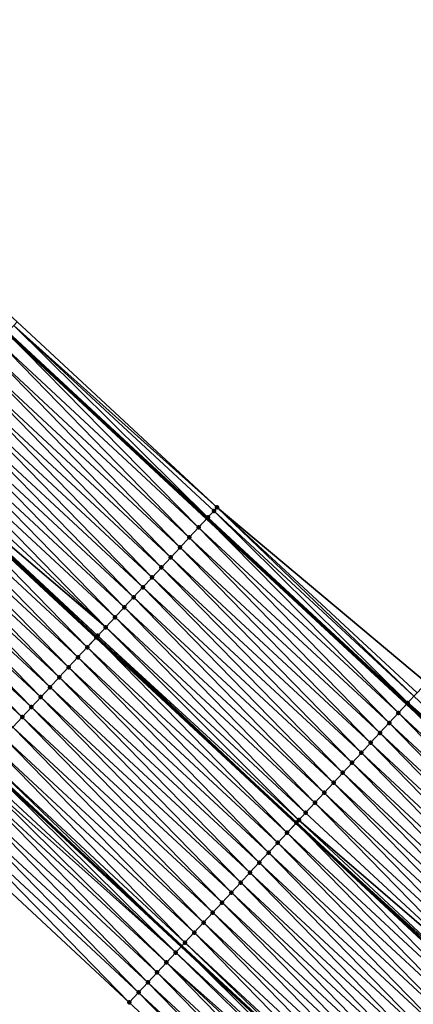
# Model space of a CAD drawing. Header units: feet. Extents: x 2017353 to 2024169, y 808050 to 818690.
# Tile 179 of 256: x 2019198 to 2019227, y 817035 to 817107. Entities that reach past the tile are written whole.
import ezdxf

# ---------------------------------------------------------------- set-up
doc = ezdxf.new("R2010")
doc.units = ezdxf.units.FT
doc.header["$MEASUREMENT"] = 0
for name, color, linetype, lineweight in [('EP_Travel Lane', 172, 'Continuous', 53), ('SB-Road Shots', 141, 'Continuous', 100), ('SB-Road X-Section', 40, 'Continuous', 13), ('STRIPING', 60, 'Continuous', 53)]:
    doc.layers.add(name, color=color, linetype=linetype, lineweight=lineweight)
doc.layers.add('I-77-MM15-17_SB-Surface-BORDER', color=7, linetype='Continuous')
doc.layers.add('I-77-MM15-17_SB-Surface-TIN', color=7, linetype='Continuous')

msp = doc.modelspace()

# ---------------------------------------------------------------- linework, layer by layer
at = {"layer": 'EP_Travel Lane'}
for points in [[(2019063.601578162, 817205.3110846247, 260.4638219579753), (2019078.482411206, 817191.9494082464, 260.300167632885), (2019093.363926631, 817178.6011606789, 260.1518618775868), (2019108.252908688, 817165.2487333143, 259.9724425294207), (2019123.233696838, 817151.6535633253, 259.8053416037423), (2019137.89872925, 817138.0553322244, 259.6471731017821), (2019152.563950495, 817124.4569260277, 259.5197977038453), (2019167.235568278, 817110.9638564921, 259.3626557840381), (2019181.965295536, 817097.4356981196, 259.2072022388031), (2019196.724088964, 817083.8278422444, 259.0363187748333), (2019211.380097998, 817070.2197935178, 258.8862421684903), (2019226.036212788, 817056.6116465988, 258.7568789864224), (2019240.69884621, 817043.0028193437, 258.647696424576), (2019255.358139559, 817029.3979750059, 258.5309662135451), (2019270.052970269, 817015.7353501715, 258.4272613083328), (2019284.639917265, 817002.0529987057, 258.3064857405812), (2019299.205944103, 816988.182783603, 258.1857839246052), (2019313.680638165, 816974.3818382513, 258.0544726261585)], [(2019062.338991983, 817173.9794719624, 259.4756970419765), (2019077.204402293, 817160.5910108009, 259.3192541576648), (2019092.061525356, 817147.2026964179, 259.1735184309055), (2019106.724723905, 817133.8592373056, 259.0095837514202), (2019121.389770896, 817120.2609926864, 258.8537930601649), (2019136.054817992, 817106.6627479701, 258.6980233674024), (2019150.811031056, 817093.0893919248, 258.5357624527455), (2019165.540804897, 817079.5611907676, 258.3890104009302), (2019180.204331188, 817066.0438939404, 258.2556605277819), (2019194.860270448, 817052.4359099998, 258.0919136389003), (2019209.516275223, 817038.8278652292, 257.9409946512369), (2019224.171940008, 817025.222979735, 257.8515261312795), (2019238.829950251, 817011.6164667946, 257.7722397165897), (2019253.438118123, 816998.0276558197, 257.6736241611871), (2019268.025129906, 816984.3452435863, 257.5702475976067), (2019282.484302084, 816970.6513011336, 257.4473944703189), (2019297.001912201, 816956.8951583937, 257.3398401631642), (2019311.46063395, 816943.1210283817, 257.2283707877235)]]:
    msp.add_polyline3d(points, dxfattribs=at)
at = {"layer": 'I-77-MM15-17_SB-Surface-BORDER', "color": 3, "linetype": 'Continuous', "lineweight": -3}
for points in [[(2019064.027519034, 817205.7853363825, 260.4746015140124), (2019078.489833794, 817191.9576719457, 260.3004268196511), (2019093.423433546, 817178.667489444, 260.1542779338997), (2019108.325034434, 817165.3291343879, 259.9747324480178), (2019123.488783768, 817151.9286006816, 259.810326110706), (2019138.284602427, 817138.4713394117, 259.6583927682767), (2019153.309852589, 817125.2612676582, 259.5260533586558), (2019167.97708155, 817111.7711661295, 259.3686679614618), (2019182.706745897, 817098.2430648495, 259.2015409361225), (2019197.470570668, 817084.6318205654, 259.0353299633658), (2019212.126581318, 817071.0237651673, 258.8860749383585), (2019227.463142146, 817058.1484112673, 258.761996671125), (2019241.438536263, 817043.7988324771, 258.651332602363), (2019256.089453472, 817030.1850403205, 258.5259578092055), (2019270.779953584, 817016.5104004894, 258.4267358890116), (2019285.366892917, 817002.8280436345, 258.3055881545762), (2019300.422388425, 816989.4585326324, 258.1948991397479), (2019315.102579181, 816975.8731999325, 258.0540224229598)], [(2019307.439458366, 816938.9303881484, 256.9937612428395), (2019293.072705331, 816952.7762279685, 257.1013300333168), (2019278.4682646, 816966.4413742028, 257.2005644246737), (2019264.486890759, 816980.5747684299, 257.343767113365), (2019249.336305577, 816993.6567081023, 257.3987889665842), (2019234.98381239, 817007.4792714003, 257.5186583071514), (2019220.33275797, 817021.0931910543, 257.6082271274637), (2019205.684344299, 817034.7030702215, 257.7229823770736), (2019191.028228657, 817048.3112231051, 257.8516870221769), (2019176.372205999, 817061.9192896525, 257.9985980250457), (2019161.731710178, 817075.4165903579, 258.1271586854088), (2019147.001931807, 817088.9447963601, 258.2729996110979), (2019132.508912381, 817102.8417503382, 258.4470456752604), (2019118.135900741, 817116.7547266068, 258.6202365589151), (2019103.575413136, 817130.4654448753, 258.7994860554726), (2019088.802123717, 817143.570370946, 258.9729777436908), (2019074.641664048, 817157.7350489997, 259.1623522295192), (2019059.708825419, 817171.0519381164, 259.3211981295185)]]:
    msp.add_polyline3d(points, dxfattribs=at)
at = {"layer": 'I-77-MM15-17_SB-Surface-TIN', "color": 128, "linetype": 'Continuous', "lineweight": -3}
for points in [[(2019211.446167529, 817070.2909370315, 258.8876118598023), (2019197.226573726, 817084.3689647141, 259.0420410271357), (2019196.790161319, 817083.8989883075, 259.0377365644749)], [(2019212.126581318, 817071.0237651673, 258.8860749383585), (2019197.470570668, 817084.6318205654, 259.0353299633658), (2019197.226573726, 817084.3689647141, 259.0420410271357)], [(2019211.446167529, 817070.2909370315, 258.8876118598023), (2019211.886301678, 817070.7649034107, 258.8937113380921), (2019197.226573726, 817084.3689647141, 259.0420410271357)], [(2019211.886301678, 817070.7649034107, 258.8937113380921), (2019212.126581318, 817071.0237651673, 258.8860749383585), (2019197.226573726, 817084.3689647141, 259.0420410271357)], [(2019210.765673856, 817069.5581830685, 258.8735045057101), (2019196.724088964, 817083.8278422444, 259.0363187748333), (2019196.109665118, 817083.1662366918, 259.0231343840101)], [(2019196.790161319, 817083.8989883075, 259.0377365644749), (2019196.724088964, 817083.8278422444, 259.0363187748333), (2019211.380097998, 817070.2197935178, 258.8862421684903)], [(2019210.765673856, 817069.5581830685, 258.8735045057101), (2019211.380097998, 817070.2197935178, 258.8862421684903), (2019196.724088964, 817083.8278422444, 259.0363187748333)], [(2019211.446167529, 817070.2909370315, 258.8876118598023), (2019196.790161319, 817083.8989883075, 259.0377365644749), (2019211.380097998, 817070.2197935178, 258.8862421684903)], [(2019210.085025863, 817068.8255723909, 258.829175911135), (2019196.109665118, 817083.1662366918, 259.0231343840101), (2019195.429047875, 817082.4335974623, 258.9848280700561)], [(2019210.085025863, 817068.8255723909, 258.829175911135), (2019210.765673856, 817069.5581830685, 258.8735045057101), (2019196.109665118, 817083.1662366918, 259.0231343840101)], [(2019209.404419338, 817068.0929232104, 258.792968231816), (2019195.429047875, 817082.4335974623, 258.9848280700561), (2019194.748463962, 817081.7009272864, 258.9530489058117)], [(2019209.404419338, 817068.0929232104, 258.792968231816), (2019210.085025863, 817068.8255723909, 258.829175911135), (2019195.429047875, 817082.4335974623, 258.9848280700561)], [(2019208.723839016, 817067.3602497, 258.7618921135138), (2019194.748463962, 817081.7009272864, 258.9530489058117), (2019194.067908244, 817080.9682309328, 258.9267910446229)], [(2019208.723839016, 817067.3602497, 258.7618921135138), (2019209.404419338, 817068.0929232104, 258.792968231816), (2019194.748463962, 817081.7009272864, 258.9530489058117)], [(2019208.043295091, 817066.6275423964, 258.7379435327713), (2019194.067908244, 817080.9682309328, 258.9267910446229), (2019193.387369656, 817080.2355186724, 258.9038881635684)], [(2019208.043295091, 817066.6275423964, 258.7379435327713), (2019208.723839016, 817067.3602497, 258.7618921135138), (2019194.067908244, 817080.9682309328, 258.9267910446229)], [(2019207.362731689, 817065.8948531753, 258.7101810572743), (2019193.387369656, 817080.2355186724, 258.9038881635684), (2019192.706806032, 817079.502829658, 258.8760823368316)], [(2019207.362731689, 817065.8948531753, 258.7101810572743), (2019208.043295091, 817066.6275423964, 258.7379435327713), (2019193.387369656, 817080.2355186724, 258.9038881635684)], [(2019206.682155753, 817065.1621755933, 258.6799637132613), (2019192.706806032, 817079.502829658, 258.8760823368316), (2019192.026232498, 817078.7701498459, 258.8463356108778)], [(2019206.682155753, 817065.1621755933, 258.6799637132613), (2019207.362731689, 817065.8948531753, 258.7101810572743), (2019192.706806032, 817079.502829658, 258.8760823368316)], [(2019206.001579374, 817064.4294984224, 258.6496596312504), (2019192.026232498, 817078.7701498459, 258.8463356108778), (2019191.345661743, 817078.0374674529, 258.8171332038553)], [(2019206.001579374, 817064.4294984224, 258.6496596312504), (2019206.682155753, 817065.1621755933, 258.6799637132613), (2019192.026232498, 817078.7701498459, 258.8463356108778)], [(2019205.320984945, 817063.6968380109, 258.6158207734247), (2019191.345661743, 817078.0374674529, 258.8171332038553), (2019190.665063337, 817077.304810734, 258.7825157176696)], [(2019205.320984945, 817063.6968380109, 258.6158207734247), (2019206.001579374, 817064.4294984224, 258.6496596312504), (2019191.345661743, 817078.0374674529, 258.8171332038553)], [(2019204.640402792, 817062.9641662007, 258.584386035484), (2019190.665063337, 817077.304810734, 258.7825157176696), (2019189.984475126, 817076.5721445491, 258.7498947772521)], [(2019204.640402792, 817062.9641662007, 258.584386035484), (2019205.320984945, 817063.6968380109, 258.6158207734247), (2019190.665063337, 817077.304810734, 258.7825157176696)], [(2019203.959793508, 817062.2315195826, 258.5476379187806), (2019189.984475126, 817076.5721445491, 258.7498947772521), (2019189.303894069, 817075.8394717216, 258.7186748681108)], [(2019203.959793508, 817062.2315195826, 258.5476379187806), (2019204.640402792, 817062.9641662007, 258.584386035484), (2019189.984475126, 817076.5721445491, 258.7498947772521)], [(2019203.959793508, 817062.2315195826, 258.5476379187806), (2019189.303894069, 817075.8394717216, 258.7186748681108), (2019188.743174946, 817075.2358320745, 258.6932465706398)], [(2019202.598671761, 817060.7661364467, 258.4931029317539), (2019188.614882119, 817075.0977305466, 258.686302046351), (2019187.942705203, 817074.3741509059, 258.650996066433)], [(2019188.623309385, 817075.1068022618, 258.6867446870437), (2019188.614882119, 817075.0977305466, 258.686302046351), (2019203.27087128, 817061.4897002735, 258.5323304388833)], [(2019202.598671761, 817060.7661364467, 258.4931029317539), (2019203.27087128, 817061.4897002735, 258.5323304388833), (2019188.614882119, 817075.0977305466, 258.686302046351)], [(2019203.379156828, 817061.606253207, 258.5393293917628), (2019188.743174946, 817075.2358320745, 258.6932465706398), (2019188.623309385, 817075.1068022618, 258.6867446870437)], [(2019203.279296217, 817061.4987689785, 258.5328220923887), (2019188.623309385, 817075.1068022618, 258.6867446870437), (2019203.27087128, 817061.4897002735, 258.5323304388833)], [(2019203.279296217, 817061.4987689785, 258.5328220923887), (2019203.379156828, 817061.606253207, 258.5393293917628), (2019188.623309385, 817075.1068022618, 258.6867446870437)], [(2019203.379156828, 817061.606253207, 258.5393293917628), (2019203.959793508, 817062.2315195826, 258.5476379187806), (2019188.743174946, 817075.2358320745, 258.6932465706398)], [(2019201.918054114, 817060.033497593, 258.4547171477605), (2019187.942705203, 817074.3741509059, 258.650996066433), (2019187.262087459, 817073.6415121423, 258.6125915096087)], [(2019201.918054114, 817060.033497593, 258.4547171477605), (2019202.598671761, 817060.7661364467, 258.4931029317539), (2019187.942705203, 817074.3741509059, 258.650996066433)], [(2019201.237424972, 817059.3008694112, 258.4140804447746), (2019187.262087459, 817073.6415121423, 258.6125915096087), (2019186.581468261, 817072.9088747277, 258.5739024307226)], [(2019201.237424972, 817059.3008694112, 258.4140804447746), (2019201.918054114, 817060.033497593, 258.4547171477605), (2019187.262087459, 817073.6415121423, 258.6125915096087)], [(2019200.556817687, 817058.5682209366, 258.3777238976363), (2019186.581468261, 817072.9088747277, 258.5739024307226), (2019185.900854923, 817072.176231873, 258.5363607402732)], [(2019200.556817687, 817058.5682209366, 258.3777238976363), (2019201.237424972, 817059.3008694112, 258.4140804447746), (2019186.581468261, 817072.9088747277, 258.5739024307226)], [(2019199.876221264, 817057.8355623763, 258.3434945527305), (2019185.900854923, 817072.176231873, 258.5363607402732), (2019185.220258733, 817071.4435730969, 258.5021771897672)], [(2019199.876221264, 817057.8355623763, 258.3434945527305), (2019200.556817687, 817058.5682209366, 258.3777238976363), (2019185.900854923, 817072.176231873, 258.5363607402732)], [(2019199.195636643, 817057.1028928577, 258.3115764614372), (2019185.220258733, 817071.4435730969, 258.5021771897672), (2019184.539669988, 817070.7109074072, 258.469451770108)], [(2019199.195636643, 817057.1028928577, 258.3115764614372), (2019199.876221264, 817057.8355623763, 258.3434945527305), (2019185.220258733, 817071.4435730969, 258.5021771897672)], [(2019226.552405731, 817057.1674851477, 258.7672661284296), (2019212.126581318, 817071.0237651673, 258.8860749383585), (2019211.886301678, 817070.7649034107, 258.8937113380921)], [(2019226.552405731, 817057.1674851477, 258.7672661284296), (2019226.782707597, 817057.415602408, 258.7594673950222), (2019212.126581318, 817071.0237651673, 258.8860749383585)], [(2019226.782707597, 817057.415602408, 258.7594673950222), (2019227.463142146, 817058.1484112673, 258.761996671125), (2019212.126581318, 817071.0237651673, 258.8860749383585)], [(2019198.515035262, 817056.3702389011, 258.2763761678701), (2019184.539669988, 817070.7109074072, 258.469451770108), (2019183.859071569, 817069.9782507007, 258.4348317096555)], [(2019198.515035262, 817056.3702389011, 258.2763761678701), (2019199.195636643, 817057.1028928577, 258.3115764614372), (2019184.539669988, 817070.7109074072, 258.469451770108)], [(2019225.421749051, 817055.9500677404, 258.736892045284), (2019211.380097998, 817070.2197935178, 258.8862421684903), (2019210.765673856, 817069.5581830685, 258.8735045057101)], [(2019211.446167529, 817070.2909370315, 258.8876118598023), (2019211.380097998, 817070.2197935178, 258.8862421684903), (2019226.036212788, 817056.6116465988, 258.7568789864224)], [(2019225.421749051, 817055.9500677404, 258.736892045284), (2019226.036212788, 817056.6116465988, 258.7568789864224), (2019211.380097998, 817070.2197935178, 258.8862421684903)], [(2019226.10228372, 817056.6827836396, 258.759028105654), (2019211.886301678, 817070.7649034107, 258.8937113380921), (2019211.446167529, 817070.2909370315, 258.8876118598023)], [(2019226.10228372, 817056.6827836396, 258.759028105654), (2019211.446167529, 817070.2909370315, 258.8876118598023), (2019226.036212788, 817056.6116465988, 258.7568789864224)], [(2019226.10228372, 817056.6827836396, 258.759028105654), (2019226.552405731, 817057.1674851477, 258.7672661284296), (2019211.886301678, 817070.7649034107, 258.8937113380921)], [(2019197.834425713, 817055.6375925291, 258.2395760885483), (2019183.859071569, 817069.9782507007, 258.4348317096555), (2019183.178457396, 817069.245608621, 258.3971265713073)], [(2019197.834425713, 817055.6375925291, 258.2395760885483), (2019198.515035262, 817056.3702389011, 258.2763761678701), (2019183.859071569, 817069.9782507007, 258.4348317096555)], [(2019224.741138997, 817055.2174218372, 258.6999926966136), (2019210.765673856, 817069.5581830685, 258.8735045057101), (2019210.085025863, 817068.8255723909, 258.829175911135)], [(2019224.741138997, 817055.2174218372, 258.6999926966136), (2019225.421749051, 817055.9500677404, 258.736892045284), (2019210.765673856, 817069.5581830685, 258.8735045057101)], [(2019197.153828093, 817054.9049350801, 258.2051123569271), (2019197.834425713, 817055.6375925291, 258.2395760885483), (2019183.178457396, 817069.245608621, 258.3971265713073)], [(2019224.060549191, 817054.4847571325, 258.6670588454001), (2019210.085025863, 817068.8255723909, 258.829175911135), (2019209.404419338, 817068.0929232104, 258.792968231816)], [(2019224.060549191, 817054.4847571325, 258.6670588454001), (2019224.741138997, 817055.2174218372, 258.6999926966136), (2019210.085025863, 817068.8255723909, 258.829175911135)], [(2019223.37999652, 817053.7520579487, 258.6413971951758), (2019209.404419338, 817068.0929232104, 258.792968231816), (2019208.723839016, 817067.3602497, 258.7618921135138)], [(2019223.37999652, 817053.7520579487, 258.6413971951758), (2019224.060549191, 817054.4847571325, 258.6670588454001), (2019209.404419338, 817068.0929232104, 258.792968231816)], [(2019222.699453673, 817053.019349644, 258.6176592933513), (2019208.723839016, 817067.3602497, 258.7618921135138), (2019208.043295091, 817066.6275423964, 258.7379435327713)], [(2019222.699453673, 817053.019349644, 258.6176592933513), (2019223.37999652, 817053.7520579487, 258.6413971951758), (2019208.723839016, 817067.3602497, 258.7618921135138)], [(2019222.018928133, 817052.2866252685, 258.5973109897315), (2019208.043295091, 817066.6275423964, 258.7379435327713), (2019207.362731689, 817065.8948531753, 258.7101810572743)], [(2019222.018928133, 817052.2866252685, 258.5973109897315), (2019222.699453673, 817053.019349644, 258.6176592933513), (2019208.043295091, 817066.6275423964, 258.7379435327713)], [(2019221.338372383, 817051.5539289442, 258.5710462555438), (2019207.362731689, 817065.8948531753, 258.7101810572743), (2019206.682155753, 817065.1621755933, 258.6799637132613)], [(2019221.338372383, 817051.5539289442, 258.5710462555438), (2019222.018928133, 817052.2866252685, 258.5973109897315), (2019207.362731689, 817065.8948531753, 258.7101810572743)], [(2019220.657794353, 817050.821253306, 258.5404184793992), (2019206.682155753, 817065.1621755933, 258.6799637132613), (2019206.001579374, 817064.4294984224, 258.6496596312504)], [(2019220.657794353, 817050.821253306, 258.5404184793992), (2019221.338372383, 817051.5539289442, 258.5710462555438), (2019206.682155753, 817065.1621755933, 258.6799637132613)], [(2019219.977192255, 817050.0886000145, 258.5050774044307), (2019206.001579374, 817064.4294984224, 258.6496596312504), (2019205.320984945, 817063.6968380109, 258.6158207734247)], [(2019219.977192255, 817050.0886000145, 258.5050774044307), (2019220.657794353, 817050.821253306, 258.5404184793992), (2019206.001579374, 817064.4294984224, 258.6496596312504)], [(2019219.296616, 817049.3559227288, 258.4747971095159), (2019205.320984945, 817063.6968380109, 258.6158207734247), (2019204.640402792, 817062.9641662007, 258.584386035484)], [(2019219.296616, 817049.3559227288, 258.4747971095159), (2019219.977192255, 817050.0886000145, 258.5050774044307), (2019205.320984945, 817063.6968380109, 258.6158207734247)], [(2019218.616014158, 817048.6232691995, 258.4395061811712), (2019204.640402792, 817062.9641662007, 258.584386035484), (2019203.959793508, 817062.2315195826, 258.5476379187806)], [(2019218.616014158, 817048.6232691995, 258.4395061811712), (2019219.296616, 817049.3559227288, 258.4747971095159), (2019204.640402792, 817062.9641662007, 258.584386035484)], [(2019217.935444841, 817047.8905854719, 258.4105845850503), (2019203.379156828, 817061.606253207, 258.5393293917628), (2019203.279296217, 817061.4987689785, 258.5328220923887)], [(2019218.117301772, 817048.0863318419, 258.421848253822), (2019203.959793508, 817062.2315195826, 258.5476379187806), (2019203.379156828, 817061.606253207, 258.5393293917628)], [(2019217.935444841, 817047.8905854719, 258.4105845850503), (2019218.117301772, 817048.0863318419, 258.421848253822), (2019203.379156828, 817061.606253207, 258.5393293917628)], [(2019218.117301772, 817048.0863318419, 258.421848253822), (2019218.616014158, 817048.6232691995, 258.4395061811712), (2019203.959793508, 817062.2315195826, 258.5476379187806)], [(2019217.254846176, 817047.1579289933, 258.375915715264), (2019203.27087128, 817061.4897002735, 258.5323304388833), (2019202.598671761, 817060.7661364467, 258.4931029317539)], [(2019203.279296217, 817061.4987689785, 258.5328220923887), (2019203.27087128, 817061.4897002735, 258.5323304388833), (2019217.927022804, 817047.8815192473, 258.4101555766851)], [(2019217.254846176, 817047.1579289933, 258.375915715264), (2019217.927022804, 817047.8815192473, 258.4101555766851), (2019203.27087128, 817061.4897002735, 258.5323304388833)], [(2019217.935444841, 817047.8905854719, 258.4105845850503), (2019203.279296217, 817061.4987689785, 258.5328220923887), (2019217.927022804, 817047.8815192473, 258.4101555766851)], [(2019216.574220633, 817046.4252974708, 258.3359831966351), (2019202.598671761, 817060.7661364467, 258.4931029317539), (2019201.918054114, 817060.033497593, 258.4547171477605)], [(2019216.574220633, 817046.4252974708, 258.3359831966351), (2019217.254846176, 817047.1579289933, 258.375915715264), (2019202.598671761, 817060.7661364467, 258.4931029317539)], [(2019215.893569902, 817045.6926893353, 258.2911179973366), (2019201.918054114, 817060.033497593, 258.4547171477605), (2019201.237424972, 817059.3008694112, 258.4140804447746)], [(2019215.893569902, 817045.6926893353, 258.2911179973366), (2019216.574220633, 817046.4252974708, 258.3359831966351), (2019201.918054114, 817060.033497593, 258.4547171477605)], [(2019215.212942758, 817044.9600592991, 258.2508720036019), (2019201.237424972, 817059.3008694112, 258.4140804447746), (2019200.556817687, 817058.5682209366, 258.3777238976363)], [(2019215.212942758, 817044.9600592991, 258.2508720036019), (2019215.893569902, 817045.6926893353, 258.2911179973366), (2019201.237424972, 817059.3008694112, 258.4140804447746)], [(2019214.532340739, 817044.2274059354, 258.2155461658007), (2019200.556817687, 817058.5682209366, 258.3777238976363), (2019199.876221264, 817057.8355623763, 258.3434945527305)], [(2019214.532340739, 817044.2274059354, 258.2155461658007), (2019215.212942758, 817044.9600592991, 258.2508720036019), (2019200.556817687, 817058.5682209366, 258.3777238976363)], [(2019213.851746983, 817043.4947448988, 258.1818386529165), (2019199.876221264, 817057.8355623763, 258.3434945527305), (2019199.195636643, 817057.1028928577, 258.3115764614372)], [(2019213.851746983, 817043.4947448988, 258.1818386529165), (2019214.532340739, 817044.2274059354, 258.2155461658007), (2019199.876221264, 817057.8355623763, 258.3434945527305)], [(2019213.171135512, 817042.7621003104, 258.1446619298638), (2019199.195636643, 817057.1028928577, 258.3115764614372), (2019198.515035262, 817056.3702389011, 258.2763761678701)], [(2019213.171135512, 817042.7621003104, 258.1446619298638), (2019213.851746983, 817043.4947448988, 258.1818386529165), (2019199.195636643, 817057.1028928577, 258.3115764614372)], [(2019240.077035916, 817042.3338011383, 258.6265112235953), (2019226.036212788, 817056.6116465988, 258.7568789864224), (2019225.421749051, 817055.9500677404, 258.736892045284)], [(2019226.10228372, 817056.6827836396, 258.759028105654), (2019226.036212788, 817056.6116465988, 258.7568789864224), (2019240.69884621, 817043.0028193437, 258.647696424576)], [(2019240.077035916, 817042.3338011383, 258.6265112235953), (2019240.69884621, 817043.0028193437, 258.647696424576), (2019226.036212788, 817056.6116465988, 258.7568789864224)], [(2019241.165418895, 817043.5048412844, 258.6600790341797), (2019226.552405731, 817057.1674851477, 258.7672661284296), (2019226.10228372, 817056.6827836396, 258.759028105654)], [(2019240.757827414, 817043.0662784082, 258.6497059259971), (2019226.10228372, 817056.6827836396, 258.759028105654), (2019240.69884621, 817043.0028193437, 258.647696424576)], [(2019240.757827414, 817043.0662784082, 258.6497059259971), (2019241.165418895, 817043.5048412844, 258.6600790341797), (2019226.10228372, 817056.6827836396, 258.759028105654)], [(2019212.490520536, 817042.0294589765, 258.1067988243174), (2019198.515035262, 817056.3702389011, 258.2763761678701), (2019197.834425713, 817055.6375925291, 258.2395760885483)], [(2019212.490520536, 817042.0294589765, 258.1067988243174), (2019213.171135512, 817042.7621003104, 258.1446619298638), (2019198.515035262, 817056.3702389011, 258.2763761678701)], [(2019239.39619844, 817041.601366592, 258.5913181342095), (2019225.421749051, 817055.9500677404, 258.736892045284), (2019224.741138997, 817055.2174218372, 258.6999926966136)], [(2019239.39619844, 817041.601366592, 258.5913181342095), (2019240.077035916, 817042.3338011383, 258.6265112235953), (2019225.421749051, 817055.9500677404, 258.736892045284)], [(2019211.809900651, 817041.296822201, 258.0679742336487), (2019197.834425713, 817055.6375925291, 258.2395760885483), (2019197.153828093, 817054.9049350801, 258.2051123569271)], [(2019211.809900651, 817041.296822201, 258.0679742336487), (2019212.490520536, 817042.0294589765, 258.1067988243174), (2019197.834425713, 817055.6375925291, 258.2395760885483)], [(2019238.715366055, 817040.8689273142, 258.557453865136), (2019224.741138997, 817055.2174218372, 258.6999926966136), (2019224.060549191, 817054.4847571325, 258.6670588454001)], [(2019238.715366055, 817040.8689273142, 258.557453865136), (2019239.39619844, 817041.601366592, 258.5913181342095), (2019224.741138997, 817055.2174218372, 258.6999926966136)], [(2019211.129289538, 817040.5641772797, 258.0308677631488), (2019197.153828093, 817054.9049350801, 258.2051123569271), (2019196.473241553, 817054.1722673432, 258.1728185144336)], [(2019211.129289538, 817040.5641772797, 258.0308677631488), (2019211.809900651, 817041.296822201, 258.0679742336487), (2019197.153828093, 817054.9049350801, 258.2051123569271)], [(2019238.034579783, 817040.1364451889, 258.5356227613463), (2019224.060549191, 817054.4847571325, 258.6670588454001), (2019223.37999652, 817053.7520579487, 258.6413971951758)], [(2019238.034579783, 817040.1364451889, 258.5356227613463), (2019238.715366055, 817040.8689273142, 258.557453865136), (2019224.060549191, 817054.4847571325, 258.6670588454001)], [(2019210.448675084, 817039.8315354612, 257.9931068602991), (2019196.473241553, 817054.1722673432, 258.1728185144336), (2019195.792646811, 817053.4396072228, 258.1389182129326)], [(2019210.448675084, 817039.8315354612, 257.9931068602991), (2019211.129289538, 817040.5641772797, 258.0308677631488), (2019196.473241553, 817054.1722673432, 258.1728185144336)], [(2019237.3537783, 817039.4039771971, 258.5098224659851), (2019223.37999652, 817053.7520579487, 258.6413971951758), (2019222.699453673, 817053.019349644, 258.6176592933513)], [(2019237.3537783, 817039.4039771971, 258.5098224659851), (2019238.034579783, 817040.1364451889, 258.5356227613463), (2019223.37999652, 817053.7520579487, 258.6413971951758)], [(2019209.768053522, 817039.0989002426, 257.9539538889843), (2019195.792646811, 817053.4396072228, 258.1389182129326), (2019195.112057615, 817052.706941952, 258.1061042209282)], [(2019209.768053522, 817039.0989002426, 257.9539538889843), (2019210.448675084, 817039.8315354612, 257.9931068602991), (2019195.792646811, 817053.4396072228, 258.1389182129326)], [(2019236.672969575, 817038.6715159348, 258.4821322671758), (2019222.699453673, 817053.019349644, 258.6176592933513), (2019222.018928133, 817052.2866252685, 258.5973109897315)], [(2019236.672969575, 817038.6715159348, 258.4821322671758), (2019237.3537783, 817039.4039771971, 258.5098224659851), (2019222.699453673, 817053.019349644, 258.6176592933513)], [(2019209.087453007, 817038.3662454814, 257.918922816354), (2019194.860270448, 817052.4359099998, 258.0919136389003), (2019194.431440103, 817051.9743029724, 258.0677450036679)], [(2019195.112057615, 817052.706941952, 258.1061042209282), (2019194.860270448, 817052.4359099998, 258.0919136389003), (2019209.516275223, 817038.8278652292, 257.9409946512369)], [(2019209.087453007, 817038.3662454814, 257.918922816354), (2019209.516275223, 817038.8278652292, 257.9409946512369), (2019194.860270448, 817052.4359099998, 258.0919136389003)], [(2019209.768053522, 817039.0989002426, 257.9539538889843), (2019195.112057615, 817052.706941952, 258.1061042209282), (2019209.516275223, 817038.8278652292, 257.9409946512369)], [(2019235.992172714, 817037.9390436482, 258.4575380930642), (2019222.018928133, 817052.2866252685, 258.5973109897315), (2019221.338372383, 817051.5539289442, 258.5710462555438)], [(2019235.992172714, 817037.9390436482, 258.4575380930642), (2019236.672969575, 817038.6715159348, 258.4821322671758), (2019222.018928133, 817052.2866252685, 258.5973109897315)], [(2019208.406794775, 817037.6336443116, 257.8725884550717), (2019194.165746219, 817051.6883534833, 258.0476822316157), (2019193.750744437, 817051.2417365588, 258.0140804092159)], [(2019209.087453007, 817038.3662454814, 257.918922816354), (2019194.431440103, 817051.9743029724, 258.0677450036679), (2019194.165746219, 817051.6883534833, 258.0476822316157)], [(2019208.406794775, 817037.6336443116, 257.8725884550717), (2019209.087453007, 817038.3662454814, 257.918922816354), (2019194.165746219, 817051.6883534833, 258.0476822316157)], [(2019235.311383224, 817037.2065645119, 258.4348675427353), (2019221.338372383, 817051.5539289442, 258.5710462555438), (2019220.657794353, 817050.821253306, 258.5404184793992)], [(2019235.311383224, 817037.2065645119, 258.4348675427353), (2019235.992172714, 817037.9390436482, 258.4575380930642), (2019221.338372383, 817051.5539289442, 258.5710462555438)], [(2019207.72620008, 817036.9009841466, 257.8386970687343), (2019193.750744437, 817051.2417365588, 258.0140804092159), (2019193.070150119, 817050.5090760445, 257.9802632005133)], [(2019207.72620008, 817036.9009841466, 257.8386970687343), (2019208.406794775, 817037.6336443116, 257.8725884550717), (2019193.750744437, 817051.2417365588, 258.0140804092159)], [(2019234.630553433, 817036.4741228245, 258.4016799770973), (2019220.657794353, 817050.821253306, 258.5404184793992), (2019219.977192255, 817050.0886000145, 258.5050774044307)], [(2019234.630553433, 817036.4741228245, 258.4016799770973), (2019235.311383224, 817037.2065645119, 258.4348675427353), (2019220.657794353, 817050.821253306, 258.5404184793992)], [(2019207.045553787, 817036.1683718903, 257.7947010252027), (2019193.070150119, 817050.5090760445, 257.9802632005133), (2019192.389460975, 817049.7765035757, 257.9278757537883)], [(2019207.045553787, 817036.1683718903, 257.7947010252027), (2019207.72620008, 817036.9009841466, 257.8386970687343), (2019193.070150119, 817050.5090760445, 257.9802632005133)], [(2019233.949744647, 817035.7416616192, 258.3739737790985), (2019219.977192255, 817050.0886000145, 258.5050774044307), (2019219.296616, 817049.3559227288, 258.4747971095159)], [(2019233.949744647, 817035.7416616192, 258.3739737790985), (2019234.630553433, 817036.4741228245, 258.4016799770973), (2019219.977192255, 817050.0886000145, 258.5050774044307)], [(2019206.36494476, 817035.4357250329, 257.7580029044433), (2019192.389460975, 817049.7765035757, 257.9278757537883), (2019191.708840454, 817049.0438673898, 257.8889272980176)], [(2019206.36494476, 817035.4357250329, 257.7580029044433), (2019207.045553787, 817036.1683718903, 257.7947010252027), (2019192.389460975, 817049.7765035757, 257.9278757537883)], [(2019233.268930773, 817035.0092051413, 258.3449398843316), (2019219.296616, 817049.3559227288, 258.4747971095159), (2019218.616014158, 817048.6232691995, 258.4395061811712)], [(2019233.268930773, 817035.0092051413, 258.3449398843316), (2019233.949744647, 817035.7416616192, 258.3739737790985), (2019219.296616, 817049.3559227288, 258.4747971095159)], [(2019205.684344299, 817034.7030702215, 257.7229823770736), (2019191.708840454, 817049.0438673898, 257.8889272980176), (2019191.028228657, 817048.3112231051, 257.8516870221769)], [(2019205.684344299, 817034.7030702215, 257.7229823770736), (2019206.36494476, 817035.4357250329, 257.7580029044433), (2019191.708840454, 817049.0438673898, 257.8889272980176)], [(2019233.268930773, 817035.0092051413, 258.3449398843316), (2019218.616014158, 817048.6232691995, 258.4395061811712), (2019218.117301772, 817048.0863318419, 258.421848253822)], [(2019231.907280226, 817033.54431337, 258.2809227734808), (2019217.927022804, 817047.8815192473, 258.4101555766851), (2019217.254846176, 817047.1579289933, 258.375915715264)], [(2019217.935444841, 817047.8905854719, 258.4105845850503), (2019217.927022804, 817047.8815192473, 258.4101555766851), (2019232.579723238, 817034.2676526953, 258.3240861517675)], [(2019231.907280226, 817033.54431337, 258.2809227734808), (2019232.579723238, 817034.2676526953, 258.3240861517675), (2019217.927022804, 817047.8815192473, 258.4101555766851)], [(2019232.728123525, 817034.4272843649, 258.3337207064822), (2019218.117301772, 817048.0863318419, 258.421848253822), (2019217.935444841, 817047.8905854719, 258.4105845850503)], [(2019232.588150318, 817034.2767176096, 258.3246270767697), (2019217.935444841, 817047.8905854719, 258.4105845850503), (2019232.579723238, 817034.2676526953, 258.3240861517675)], [(2019232.588150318, 817034.2767176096, 258.3246270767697), (2019232.728123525, 817034.4272843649, 258.3337207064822), (2019217.935444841, 817047.8905854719, 258.4105845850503)], [(2019232.728123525, 817034.4272843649, 258.3337207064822), (2019233.268930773, 817035.0092051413, 258.3449398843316), (2019218.117301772, 817048.0863318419, 258.421848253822)], [(2019231.226431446, 817032.8118893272, 258.2427799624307), (2019217.254846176, 817047.1579289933, 258.375915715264), (2019216.574220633, 817046.4252974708, 258.3359831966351)], [(2019231.226431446, 817032.8118893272, 258.2427799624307), (2019231.907280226, 817033.54431337, 258.2809227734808), (2019217.254846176, 817047.1579289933, 258.375915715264)], [(2019230.545560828, 817032.0794855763, 258.198938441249), (2019216.574220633, 817046.4252974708, 258.3359831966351), (2019215.893569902, 817045.6926893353, 258.2911179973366)], [(2019230.545560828, 817032.0794855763, 258.198938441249), (2019231.226431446, 817032.8118893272, 258.2427799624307), (2019216.574220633, 817046.4252974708, 258.3359831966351)], [(2019229.864706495, 817031.3470666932, 258.1593465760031), (2019215.893569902, 817045.6926893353, 258.2911179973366), (2019215.212942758, 817044.9600592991, 258.2508720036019)], [(2019229.864706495, 817031.3470666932, 258.1593465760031), (2019230.545560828, 817032.0794855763, 258.198938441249), (2019215.893569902, 817045.6926893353, 258.2911179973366)], [(2019229.183871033, 817030.6146302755, 258.1246791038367), (2019215.212942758, 817044.9600592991, 258.2508720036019), (2019214.532340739, 817044.2274059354, 258.2155461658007)], [(2019229.183871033, 817030.6146302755, 258.1246791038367), (2019229.864706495, 817031.3470666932, 258.1593465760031), (2019215.212942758, 817044.9600592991, 258.2508720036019)], [(2019228.503042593, 817029.8821873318, 258.0918442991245), (2019214.532340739, 817044.2274059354, 258.2155461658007), (2019213.851746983, 817043.4947448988, 258.1818386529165)], [(2019228.503042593, 817029.8821873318, 258.0918442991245), (2019229.183871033, 817030.6146302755, 258.1246791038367), (2019214.532340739, 817044.2274059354, 258.2155461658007)], [(2019227.822204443, 817029.1497534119, 258.0564753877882), (2019213.851746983, 817043.4947448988, 258.1818386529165), (2019213.171135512, 817042.7621003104, 258.1446619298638)], [(2019227.822204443, 817029.1497534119, 258.0564753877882), (2019228.503042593, 817029.8821873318, 258.0918442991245), (2019213.851746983, 817043.4947448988, 258.1818386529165)], [(2019227.141354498, 817028.4173304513, 258.0180286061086), (2019213.171135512, 817042.7621003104, 258.1446619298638), (2019212.490520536, 817042.0294589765, 258.1067988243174)], [(2019227.141354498, 817028.4173304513, 258.0180286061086), (2019227.822204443, 817029.1497534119, 258.0564753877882), (2019213.171135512, 817042.7621003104, 258.1446619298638)], [(2019226.460493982, 817027.6849173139, 257.9768231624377), (2019212.490520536, 817042.0294589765, 258.1067988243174), (2019211.809900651, 817041.296822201, 258.0679742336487)], [(2019226.460493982, 817027.6849173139, 257.9768231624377), (2019227.141354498, 817028.4173304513, 258.0180286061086), (2019212.490520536, 817042.0294589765, 258.1067988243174)], [(2019225.779661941, 817026.9524777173, 257.9430483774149), (2019211.809900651, 817041.296822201, 258.0679742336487), (2019211.129289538, 817040.5641772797, 258.0308677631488)], [(2019225.779661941, 817026.9524777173, 257.9430483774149), (2019226.460493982, 817027.6849173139, 257.9768231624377), (2019211.809900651, 817041.296822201, 258.0679742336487)], [(2019225.098819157, 817026.2200481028, 257.9064702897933), (2019211.129289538, 817040.5641772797, 258.0308677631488), (2019210.448675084, 817039.8315354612, 257.9931068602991)], [(2019225.098819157, 817026.2200481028, 257.9064702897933), (2019225.779661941, 817026.9524777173, 257.9430483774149), (2019211.129289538, 817040.5641772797, 258.0308677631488)], [(2019224.41796159, 817025.4876322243, 257.8660346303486), (2019210.448675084, 817039.8315354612, 257.9931068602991), (2019209.768053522, 817039.0989002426, 257.9539538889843)], [(2019224.41796159, 817025.4876322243, 257.8660346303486), (2019225.098819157, 817026.2200481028, 257.9064702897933), (2019210.448675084, 817039.8315354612, 257.9931068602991)], [(2019223.737105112, 817024.7552153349, 257.8258828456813), (2019209.516275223, 817038.8278652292, 257.9409946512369), (2019209.087453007, 817038.3662454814, 257.918922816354)], [(2019209.768053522, 817039.0989002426, 257.9539538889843), (2019209.516275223, 817038.8278652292, 257.9409946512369), (2019224.171940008, 817025.222979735, 257.8515261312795)], [(2019223.737105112, 817024.7552153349, 257.8258828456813), (2019224.171940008, 817025.222979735, 257.8515261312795), (2019209.516275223, 817038.8278652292, 257.9409946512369)], [(2019224.41796159, 817025.4876322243, 257.8660346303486), (2019209.768053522, 817039.0989002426, 257.9539538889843), (2019224.171940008, 817025.222979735, 257.8515261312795)], [(2019223.384702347, 817024.3761581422, 257.8008595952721), (2019209.087453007, 817038.3662454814, 257.918922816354), (2019208.406794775, 817037.6336443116, 257.8725884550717)], [(2019223.384702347, 817024.3761581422, 257.8008595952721), (2019223.737105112, 817024.7552153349, 257.8258828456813), (2019209.087453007, 817038.3662454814, 257.918922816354)], [(2019222.375359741, 817023.2904116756, 257.7371206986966), (2019208.406794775, 817037.6336443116, 257.8725884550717), (2019207.72620008, 817036.9009841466, 257.8386970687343)], [(2019222.375359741, 817023.2904116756, 257.7371206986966), (2019223.056212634, 817024.0228318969, 257.7763366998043), (2019208.406794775, 817037.6336443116, 257.8725884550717)], [(2019223.056212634, 817024.0228318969, 257.7763366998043), (2019223.384702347, 817024.3761581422, 257.8008595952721), (2019208.406794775, 817037.6336443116, 257.8725884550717)], [(2019221.694473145, 817022.5580227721, 257.6891094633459), (2019207.72620008, 817036.9009841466, 257.8386970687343), (2019207.045553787, 817036.1683718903, 257.7947010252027)], [(2019221.694473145, 817022.5580227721, 257.6891094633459), (2019222.375359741, 817023.2904116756, 257.7371206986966), (2019207.72620008, 817036.9009841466, 257.8386970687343)], [(2019221.013608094, 817021.8256138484, 257.6467205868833), (2019207.045553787, 817036.1683718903, 257.7947010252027), (2019206.36494476, 817035.4357250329, 257.7580029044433)], [(2019221.013608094, 817021.8256138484, 257.6467205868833), (2019221.694473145, 817022.5580227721, 257.6891094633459), (2019207.045553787, 817036.1683718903, 257.7947010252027)], [(2019220.33275797, 817021.0931910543, 257.6082271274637), (2019206.36494476, 817035.4357250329, 257.7580029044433), (2019205.684344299, 817034.7030702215, 257.7229823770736)], [(2019220.33275797, 817021.0931910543, 257.6082271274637), (2019221.013608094, 817021.8256138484, 257.6467205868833), (2019206.36494476, 817035.4357250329, 257.7580029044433)]]:
    msp.add_3dface(points, dxfattribs=at)
at = {"layer": 'SB-Road Shots', "lineweight": 100}
for p in [(2019212.126581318, 817071.0237651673, 258.8860749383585), (2019211.446167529, 817070.2909370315, 258.8876118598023), (2019211.886301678, 817070.7649034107, 258.8937113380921), (2019210.765673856, 817069.5581830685, 258.8735045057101), (2019210.085025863, 817068.8255723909, 258.829175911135), (2019209.404419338, 817068.0929232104, 258.792968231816), (2019208.723839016, 817067.3602497, 258.7618921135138), (2019208.043295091, 817066.6275423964, 258.7379435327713), (2019207.362731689, 817065.8948531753, 258.7101810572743), (2019206.682155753, 817065.1621755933, 258.6799637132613), (2019206.001579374, 817064.4294984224, 258.6496596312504), (2019205.320984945, 817063.6968380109, 258.6158207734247), (2019204.640402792, 817062.9641662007, 258.584386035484), (2019203.379156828, 817061.606253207, 258.5393293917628), (2019203.959793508, 817062.2315195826, 258.5476379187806), (2019203.279296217, 817061.4987689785, 258.5328220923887), (2019202.598671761, 817060.7661364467, 258.4931029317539), (2019201.918054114, 817060.033497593, 258.4547171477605), (2019201.237424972, 817059.3008694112, 258.4140804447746), (2019200.556817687, 817058.5682209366, 258.3777238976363), (2019199.876221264, 817057.8355623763, 258.3434945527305), (2019199.195636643, 817057.1028928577, 258.3115764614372), (2019226.10228372, 817056.6827836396, 258.759028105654), (2019198.515035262, 817056.3702389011, 258.2763761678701), (2019225.421749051, 817055.9500677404, 258.736892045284), (2019197.834425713, 817055.6375925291, 258.2395760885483), (2019224.741138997, 817055.2174218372, 258.6999926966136), (2019224.060549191, 817054.4847571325, 258.6670588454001), (2019223.37999652, 817053.7520579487, 258.6413971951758), (2019222.699453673, 817053.019349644, 258.6176592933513), (2019222.018928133, 817052.2866252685, 258.5973109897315), (2019221.338372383, 817051.5539289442, 258.5710462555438), (2019220.657794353, 817050.821253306, 258.5404184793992), (2019219.977192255, 817050.0886000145, 258.5050774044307), (2019219.296616, 817049.3559227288, 258.4747971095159), (2019218.616014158, 817048.6232691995, 258.4395061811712), (2019217.935444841, 817047.8905854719, 258.4105845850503), (2019218.117301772, 817048.0863318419, 258.421848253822), (2019217.254846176, 817047.1579289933, 258.375915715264), (2019216.574220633, 817046.4252974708, 258.3359831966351), (2019215.893569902, 817045.6926893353, 258.2911179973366), (2019215.212942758, 817044.9600592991, 258.2508720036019), (2019214.532340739, 817044.2274059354, 258.2155461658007), (2019213.851746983, 817043.4947448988, 258.1818386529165), (2019213.171135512, 817042.7621003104, 258.1446619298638), (2019212.490520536, 817042.0294589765, 258.1067988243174), (2019211.809900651, 817041.296822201, 258.0679742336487), (2019211.129289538, 817040.5641772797, 258.0308677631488), (2019210.448675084, 817039.8315354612, 257.9931068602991), (2019209.768053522, 817039.0989002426, 257.9539538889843), (2019209.087453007, 817038.3662454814, 257.918922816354), (2019208.406794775, 817037.6336443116, 257.8725884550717), (2019207.72620008, 817036.9009841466, 257.8386970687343), (2019207.045553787, 817036.1683718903, 257.7947010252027), (2019206.36494476, 817035.4357250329, 257.7580029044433), (2019205.684344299, 817034.7030702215, 257.7229823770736)]:
    msp.add_point(p, dxfattribs=at)
at = {"layer": 'SB-Road X-Section', "extrusion": (-0.732803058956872, 0.6804051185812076, 0.006967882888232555), "elevation": -923743.7123395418, "flags": 128}
msp.add_lwpolyline([(-1972682.300844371, 6695.586623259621), (-1972681.947653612, 6695.594259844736), (-1972681.300844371, 6695.588160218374), (-1972680.30084437, 6695.574052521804), (-1972679.30084437, 6695.529722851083), (-1972678.30084437, 6695.493514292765), (-1972677.30084437, 6695.46243742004), (-1972676.300844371, 6695.43848825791), (-1972675.30084437, 6695.410725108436), (-1972674.30084437, 6695.380507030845), (-1972673.30084437, 6695.350202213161), (-1972672.300844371, 6695.316362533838), (-1972671.300844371, 6695.28492703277), (-1972670.30084437, 6695.24817802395), (-1972669.447558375, 6695.239869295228), (-1972669.300844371, 6695.233361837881), (-1972668.300844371, 6695.193641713), (-1972667.300844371, 6695.15525499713), (-1972666.30084437, 6695.114617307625), (-1972665.300844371, 6695.078259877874), (-1972664.300844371, 6695.044029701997), (-1972663.30084437, 6695.012110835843), (-1972662.30084437, 6694.976909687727), (-1972661.30084437, 6694.940108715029), (-1972660.300844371, 6694.905644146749), (-1972659.30084437, 6694.873349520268), (-1972658.300844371, 6694.839448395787), (-1972657.30084437, 6694.806633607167), (-1972656.30084437, 6694.768273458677), (-1972655.910510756, 6694.748210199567), (-1972655.30084437, 6694.714607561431), (-1972654.300844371, 6694.680789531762), (-1972653.30084437, 6694.62840081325), (-1972652.300844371, 6694.589451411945), (-1972651.300844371, 6694.552210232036)], dxfattribs=at)
at = {"layer": 'SB-Road X-Section', "extrusion": (-0.732803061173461, 0.68040511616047, 0.006967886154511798), "elevation": -923763.718792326, "flags": 128}
msp.add_lwpolyline([(-1972683.297812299, 6695.604965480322), (-1972682.297812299, 6695.602436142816), (-1972681.959284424, 6695.610235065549), (-1972681.297812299, 6695.601996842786), (-1972680.297812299, 6695.579860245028), (-1972679.297812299, 6695.542960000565), (-1972678.297812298, 6695.510025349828), (-1972677.297812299, 6695.484363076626), (-1972676.297812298, 6695.460624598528), (-1972675.297812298, 6695.440275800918), (-1972674.297812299, 6695.414010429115), (-1972673.297812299, 6695.383381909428), (-1972672.297812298, 6695.348039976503), (-1972671.297812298, 6695.31775894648), (-1972670.297812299, 6695.282467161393), (-1972669.56499871, 6695.264808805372), (-1972669.297812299, 6695.253544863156), (-1972668.297812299, 6695.218875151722), (-1972667.297812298, 6695.178941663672), (-1972666.297812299, 6695.134075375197), (-1972665.297812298, 6695.093828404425), (-1972664.297812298, 6695.058501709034), (-1972663.297812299, 6695.024793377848), (-1972662.297812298, 6694.987615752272), (-1972661.297812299, 6694.949751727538), (-1972660.297812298, 6694.910926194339), (-1972659.297812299, 6694.87381882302), (-1972658.297812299, 6694.836057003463), (-1972657.297812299, 6694.796903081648), (-1972656.297812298, 6694.761871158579), (-1972655.297812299, 6694.715535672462), (-1972654.297812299, 6694.681643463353), (-1972653.297812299, 6694.637646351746), (-1972652.297812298, 6694.60094734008), (-1972651.297812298, 6694.565925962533)], dxfattribs=at)
at = {"layer": 'SB-Road X-Section', "extrusion": (-0.7325498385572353, 0.68069330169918, 0.005230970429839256), "elevation": -923037.3957502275, "flags": 128}
msp.add_lwpolyline([(-1973036.418987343, 5087.102255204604), (-1973036.017709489, 5087.111001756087), (-1973035.418987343, 5087.100628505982), (-1973034.418987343, 5087.077433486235), (-1973033.418987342, 5087.042239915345), (-1973032.418987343, 5087.008375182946), (-1973031.418987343, 5086.986543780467), (-1973030.418987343, 5086.960743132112), (-1973029.418987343, 5086.93305255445), (-1973028.418987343, 5086.908458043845), (-1973027.418987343, 5086.885787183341), (-1973026.418987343, 5086.85259916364), (-1973025.418987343, 5086.824892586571), (-1973024.418987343, 5086.795858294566), (-1973023.624566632, 5086.784638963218), (-1973023.418987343, 5086.775545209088), (-1973022.418987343, 5086.731840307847), (-1973021.418987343, 5086.693696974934), (-1973020.418987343, 5086.649854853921), (-1973019.418987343, 5086.610262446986), (-1973018.418987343, 5086.575594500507), (-1973017.418987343, 5086.542759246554), (-1973016.418987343, 5086.507389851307), (-1973015.418987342, 5086.468942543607), (-1973014.418987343, 5086.42773653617), (-1973013.418987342, 5086.393961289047), (-1973012.418987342, 5086.35738270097), (-1973011.418987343, 5086.316946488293), (-1973010.418987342, 5086.276794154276), (-1973009.901423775, 5086.251770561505), (-1973009.418987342, 5086.227247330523), (-1973008.418987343, 5086.188030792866), (-1973007.418987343, 5086.140018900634), (-1973006.418987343, 5086.097629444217), (-1973005.418987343, 5086.059135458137)], dxfattribs=at)
at = {"layer": 'STRIPING'}
msp.add_polyline3d([(2019070.518453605, 817183.0843139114, 259.8998757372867), (2019085.405444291, 817169.7311517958, 259.751395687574), (2019100.294555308, 817156.37860878, 259.5961285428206), (2019115.129829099, 817142.9183158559, 259.4496922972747), (2019129.794775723, 817129.3201643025, 259.277531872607), (2019144.459820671, 817115.7219215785, 259.1214070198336), (2019159.173029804, 817102.1893813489, 258.9744898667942), (2019173.902893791, 817088.6610973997, 258.8445504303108), (2019188.614882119, 817075.0977305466, 258.686302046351), (2019203.27087128, 817061.4897002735, 258.5323304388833), (2019217.927022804, 817047.8815192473, 258.4101555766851), (2019232.579723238, 817034.2676526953, 258.3240861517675), (2019247.230682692, 817020.6538172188, 258.2102643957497), (2019261.876599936, 817007.0208317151, 258.1029782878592), (2019276.463575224, 816993.3384537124, 257.9897993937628), (2019290.957096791, 816979.5340354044, 257.8675166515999), (2019305.431846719, 816965.7330367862, 257.7489490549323)], dxfattribs=at)

doc.saveas('drawing.dxf')
